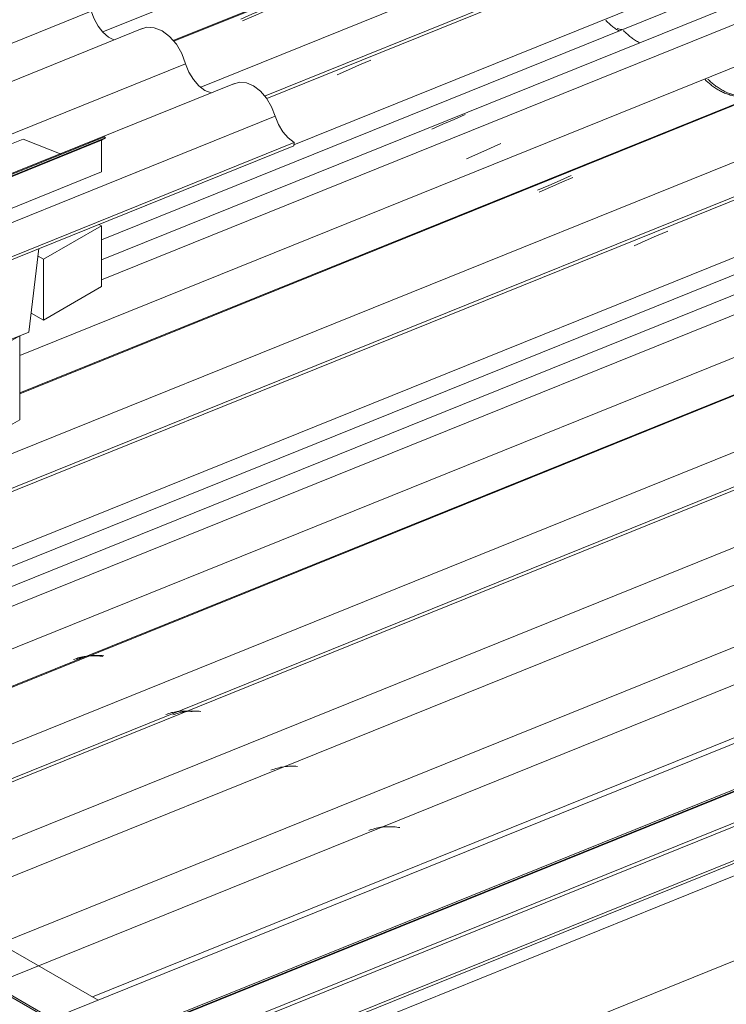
# Model space of a CAD drawing. Header units: metres. Extents: x -16.8 to 29.9, y -11.9 to 37.1.
# Tile 198 of 202: x -4.5 to -3.6, y 25.1 to 26.4. Entities that reach past the tile are written whole.
import ezdxf

# ---------------------------------------------------------------- set-up
doc = ezdxf.new("R2010")
doc.units = ezdxf.units.M
for name, color, linetype, lineweight in [('A-GLAZ-CWMG', 7, 'Continuous', 5), ('A-ROOF', 7, 'Continuous', 5), ('A-ROOF-OTLN', 7, 'Continuous', 5), ('A-WALL', 7, 'Continuous', 5)]:
    doc.layers.add(name, color=color, linetype=linetype, lineweight=lineweight)

# ---------------------------------------------------------------- blocks, each defined once
blk = doc.blocks.new('FP_141-EXPLODE')
at = {"layer": 'A-GLAZ-CWMG'}
blk.add_line((-2.5627, 25.9435), (-4.5611, 25.1358), dxfattribs=at)
at = {"layer": 'A-GLAZ-CWMG', "color": 9, "true_color": 0xc0c0c0}
for p, q in [((-4.0568, 25.3421), (-4.0587, 25.3414)), ((-4.0548, 25.3428), (-4.0568, 25.3421)), ((-4.0528, 25.3434), (-4.0548, 25.3428)), ((-4.0508, 25.344), (-4.0528, 25.3434)), ((-4.0487, 25.3445), (-4.0508, 25.344)), ((-4.0467, 25.345), (-4.0487, 25.3445)), ((-4.0446, 25.3453), (-4.0467, 25.345)), ((-4.0425, 25.3457), (-4.0446, 25.3453)), ((-4.0405, 25.346), (-4.0425, 25.3457)), ((-4.0384, 25.3462), (-4.0405, 25.346)), ((-4.0362, 25.3463), (-4.0384, 25.3462)), ((-4.0341, 25.3464), (-4.0362, 25.3463)), ((-4.032, 25.3465), (-4.0341, 25.3464)), ((-4.0299, 25.3465), (-4.032, 25.3465)), ((-4.0277, 25.3464), (-4.0299, 25.3465)), ((-4.0256, 25.3463), (-4.0277, 25.3464)), ((-4.0235, 25.3461), (-4.0256, 25.3463)), ((-4.0213, 25.3459), (-4.0235, 25.3461)), ((-4.0192, 25.3456), (-4.0213, 25.3459)), ((-4.0171, 25.3452), (-4.0192, 25.3456))]:
    blk.add_line(p, q, dxfattribs=at)
blk = doc.blocks.new('FP_143-EXPLODE')
at = {"layer": 'A-GLAZ-CWMG'}
blk.add_line((-2.6955, 26.0238), (-4.6996, 25.2139), dxfattribs=at)
at = {"layer": 'A-GLAZ-CWMG', "color": 9, "true_color": 0xc0c0c0}
for p, q in [((-4.1747, 25.4265), (-4.1769, 25.4261)), ((-4.1724, 25.4268), (-4.1747, 25.4265)), ((-4.1702, 25.4271), (-4.1724, 25.4268)), ((-4.1679, 25.4274), (-4.1702, 25.4271)), ((-4.1656, 25.4275), (-4.1679, 25.4274)), ((-4.1633, 25.4276), (-4.1656, 25.4275)), ((-4.161, 25.4277), (-4.1633, 25.4276)), ((-4.1587, 25.4276), (-4.161, 25.4277)), ((-4.1564, 25.4276), (-4.1587, 25.4276)), ((-4.1541, 25.4274), (-4.1564, 25.4276)), ((-4.1878, 25.4231), (-4.1899, 25.4223)), ((-4.1857, 25.4238), (-4.1878, 25.4231)), ((-4.1835, 25.4245), (-4.1857, 25.4238)), ((-4.1813, 25.4251), (-4.1835, 25.4245)), ((-4.1791, 25.4256), (-4.1813, 25.4251)), ((-4.1769, 25.4261), (-4.1791, 25.4256))]:
    blk.add_line(p, q, dxfattribs=at)
blk = doc.blocks.new('FP_145-EXPLODE')
at = {"layer": 'A-GLAZ-CWMG'}
blk.add_line((-2.8266, 26.0979), (-4.829, 25.2886), dxfattribs=at)
at = {"layer": 'A-GLAZ-CWMG', "color": 9, "true_color": 0xc0c0c0}
for p, q in [((-4.3193, 25.4971), (-4.3214, 25.4963)), ((-4.3172, 25.4978), (-4.3193, 25.4971)), ((-4.315, 25.4984), (-4.3172, 25.4978)), ((-4.3129, 25.499), (-4.315, 25.4984)), ((-4.3107, 25.4996), (-4.3129, 25.499)), ((-4.3086, 25.5), (-4.3107, 25.4996)), ((-4.3064, 25.5004), (-4.3086, 25.5)), ((-4.3041, 25.5008), (-4.3064, 25.5004)), ((-4.3019, 25.501), (-4.3041, 25.5008)), ((-4.2997, 25.5013), (-4.3019, 25.501)), ((-4.2974, 25.5014), (-4.2997, 25.5013)), ((-4.2952, 25.5015), (-4.2974, 25.5014)), ((-4.2929, 25.5015), (-4.2952, 25.5015)), ((-4.2907, 25.5015), (-4.2929, 25.5015)), ((-4.2884, 25.5014), (-4.2907, 25.5015)), ((-4.2861, 25.5013), (-4.2884, 25.5014)), ((-4.2839, 25.5011), (-4.2861, 25.5013))]:
    blk.add_line(p, q, dxfattribs=at)
blk = doc.blocks.new('FP_147-EXPLODE')
at = {"layer": 'A-GLAZ-CWMG'}
blk.add_line((-2.9561, 26.1725), (-4.9583, 25.3633), dxfattribs=at)
at = {"layer": 'A-GLAZ-CWMG', "color": 9, "true_color": 0xc0c0c0}
for p, q in [((-4.4486, 25.5717), (-4.4506, 25.571)), ((-4.4465, 25.5724), (-4.4486, 25.5717)), ((-4.4444, 25.5731), (-4.4465, 25.5724)), ((-4.4423, 25.5737), (-4.4444, 25.5731)), ((-4.4401, 25.5742), (-4.4423, 25.5737)), ((-4.438, 25.5746), (-4.4401, 25.5742)), ((-4.4358, 25.575), (-4.438, 25.5746)), ((-4.4336, 25.5754), (-4.4358, 25.575)), ((-4.4314, 25.5757), (-4.4336, 25.5754)), ((-4.4292, 25.5759), (-4.4314, 25.5757)), ((-4.427, 25.576), (-4.4292, 25.5759)), ((-4.4248, 25.5761), (-4.427, 25.576)), ((-4.4226, 25.5762), (-4.4248, 25.5761)), ((-4.4203, 25.5761), (-4.4226, 25.5762)), ((-4.4181, 25.576), (-4.4203, 25.5761)), ((-4.4159, 25.5759), (-4.4181, 25.576)), ((-4.4136, 25.5757), (-4.4159, 25.5759))]:
    blk.add_line(p, q, dxfattribs=at)
blk = doc.blocks.new('FP_149-EXPLODE')
at = {"layer": 'A-GLAZ-CWMG'}
blk.add_line((-3.0705, 26.2346), (-5.007, 25.452), dxfattribs=at)
blk = doc.blocks.new('Rectangular Mullion - Telha Fibrocimento - Ondulada-1868137-EXPLODE')
at = {"layer": 'A-GLAZ-CWMG', "true_color": 0xc0c0c0}
h = blk.add_hatch(dxfattribs=at)
h.set_pattern_fill('FP_17', color=9, style=0, pattern_type=2)
h.set_pattern_definition([(30, (-8.242, 7.884), (1.149291, 0.9953697), [0.05475, -0.94072, 0.05475, -0.94072, -5.309]), (30, (-8.242, 7.884), (1.149291, 0.9953697), [-1.991, 0.05475, -1.936, 0.05475, -0.94072, -2.323]), (30, (-8.242, 7.884), (1.149291, 0.9953697), [-4.977, 0.05475, -0.6089, 0.05475, -1.604]), (125.104, (-7.811, 8.299), (-0.823609, 0.5080535), [0.04123, -0.70835, 0.04123, -0.70835, -3.998]), (125.104, (-7.811, 8.299), (-0.823609, 0.5080535), [-1.499, 0.04123, -1.458, 0.04123, -0.70835, -1.749]), (125.104, (-7.811, 8.299), (-0.823609, 0.5080535), [-3.748, 0.04123, -0.45849, 0.04123, -1.208]), (248.794, (-7.667, 9.046), (-0.3260132, -1.5039096), [0.06554, -1.126, 0.06554, -1.126, -6.356]), (248.794, (-7.667, 9.046), (-0.3260132, -1.5039096), [-2.383, 0.06554, -2.318, 0.06554, -1.126, -2.781]), (248.794, (-7.667, 9.046), (-0.3260132, -1.5039096), [-5.958, 0.06554, -0.7289, 0.06554, -1.921])])
h.paths.add_polyline_path([(-4.417, 24.9547), (-2.3593, 25.7863), (-2.3588, 25.7907), (-4.4165, 24.9591)])
at = {"layer": 'A-GLAZ-CWMG'}
for p, q in [((-3.1359, 26.2618), (-5.0616, 25.4835)), ((-3.024, 26.1961), (-4.9487, 25.4183)), ((-2.8947, 26.1213), (-4.8192, 25.3435)), ((-2.7647, 26.046), (-4.6889, 25.2683)), ((-2.6307, 25.9667), (-4.5529, 25.1898)), ((-2.5044, 25.8961), (-4.429, 25.1182)), ((-2.3843, 25.8259), (-4.442, 24.9943)), ((-2.3593, 25.7863), (-4.417, 24.9547)), ((-2.3588, 25.7907), (-4.4165, 24.9591))]:
    blk.add_line(p, q, dxfattribs=at)
for name in ['FP_149-EXPLODE', 'FP_147-EXPLODE', 'FP_145-EXPLODE', 'FP_143-EXPLODE', 'FP_141-EXPLODE']:
    blk.add_blockref(name, (0, 0), dxfattribs=at)
blk = doc.blocks.new('Rectangular Mullion - Telha Fibrocimento - Ondulada-1910064-EXPLODE')
blk.add_blockref('Rectangular Mullion - Telha Fibrocimento - Ondulada-1868137-EXPLODE', (0, 0))
blk = doc.blocks.new('FP_159-EXPLODE')
at = {"layer": 'A-GLAZ-CWMG'}
blk.add_line((-2.8355, 26.0987), (-4.7718, 25.3162), dxfattribs=at)
at = {"layer": 'A-GLAZ-CWMG', "color": 9, "true_color": 0xc0c0c0}
for p, q in [((-4.3288, 25.4976), (-4.3307, 25.4969)), ((-4.327, 25.4982), (-4.3288, 25.4976)), ((-4.3251, 25.4988), (-4.327, 25.4982)), ((-4.3232, 25.4994), (-4.3251, 25.4988)), ((-4.3213, 25.4998), (-4.3232, 25.4994)), ((-4.3193, 25.5002), (-4.3213, 25.4998)), ((-4.3174, 25.5006), (-4.3193, 25.5002)), ((-4.3154, 25.5009), (-4.3174, 25.5006)), ((-4.3134, 25.5011), (-4.3154, 25.5009)), ((-4.3114, 25.5013), (-4.3134, 25.5011)), ((-4.3094, 25.5015), (-4.3114, 25.5013)), ((-4.3074, 25.5016), (-4.3094, 25.5015)), ((-4.3054, 25.5016), (-4.3074, 25.5016)), ((-4.3034, 25.5016), (-4.3054, 25.5016)), ((-4.3014, 25.5015), (-4.3034, 25.5016)), ((-4.2994, 25.5013), (-4.3014, 25.5015)), ((-4.2974, 25.5011), (-4.2994, 25.5013)), ((-4.2953, 25.5009), (-4.2974, 25.5011))]:
    blk.add_line(p, q, dxfattribs=at)
blk = doc.blocks.new('FP_161-EXPLODE')
at = {"layer": 'A-GLAZ-CWMG'}
blk.add_line((-2.9592, 26.1724), (-4.9595, 25.364), dxfattribs=at)
at = {"layer": 'A-GLAZ-CWMG', "color": 9, "true_color": 0xc0c0c0}
for p, q in [((-4.4505, 25.572), (-4.4525, 25.5713)), ((-4.4485, 25.5727), (-4.4505, 25.572)), ((-4.4465, 25.5732), (-4.4485, 25.5727)), ((-4.4445, 25.5737), (-4.4465, 25.5732)), ((-4.4424, 25.5742), (-4.4445, 25.5737)), ((-4.4403, 25.5746), (-4.4424, 25.5742)), ((-4.4383, 25.5749), (-4.4403, 25.5746)), ((-4.4362, 25.5752), (-4.4383, 25.5749)), ((-4.4341, 25.5754), (-4.4362, 25.5752)), ((-4.432, 25.5756), (-4.4341, 25.5754)), ((-4.4299, 25.5757), (-4.432, 25.5756)), ((-4.4277, 25.5757), (-4.4299, 25.5757)), ((-4.4256, 25.5757), (-4.4277, 25.5757)), ((-4.4235, 25.5756), (-4.4256, 25.5757)), ((-4.4213, 25.5755), (-4.4235, 25.5756)), ((-4.4192, 25.5753), (-4.4213, 25.5755)), ((-4.4171, 25.5751), (-4.4192, 25.5753)), ((-4.4149, 25.5748), (-4.4171, 25.5751)), ((-4.4525, 25.5713), (-4.4544, 25.5706))]:
    blk.add_line(p, q, dxfattribs=at)
blk = doc.blocks.new('FP_163-EXPLODE')
at = {"layer": 'A-GLAZ-CWMG'}
blk.add_line((-3.092, 26.2527), (-5.096, 25.4428), dxfattribs=at)
blk = doc.blocks.new('FP_165-EXPLODE')
at = {"layer": 'A-GLAZ-CWMG'}
blk.add_line((-3.2231, 26.3268), (-5.2255, 25.5175), dxfattribs=at)
at = {"layer": 'A-GLAZ-CWMG', "color": 9, "true_color": 0xc0c0c0}
for p, q in [((-3.6734, 26.1385), (-3.6584, 26.145)), ((-3.7033, 26.1254), (-3.6884, 26.132)), ((-3.6884, 26.132), (-3.6734, 26.1385))]:
    blk.add_line(p, q, dxfattribs=at)
blk = doc.blocks.new('FP_167-EXPLODE')
at = {"layer": 'A-GLAZ-CWMG'}
blk.add_line((-3.3526, 26.4014), (-4.5264, 25.927), dxfattribs=at)
at = {"layer": 'A-GLAZ-CWMG', "color": 9, "true_color": 0xc0c0c0}
for p, q in [((-3.8026, 26.213), (-3.7877, 26.2195)), ((-3.8326, 26.1999), (-3.8176, 26.2064)), ((-3.8176, 26.2064), (-3.8026, 26.213))]:
    blk.add_line(p, q, dxfattribs=at)
blk = doc.blocks.new('FP_168-EXPLODE')
at = {"layer": 'A-GLAZ-CWMG', "color": 9, "true_color": 0xc0c0c0}
for p, q in [((-3.6035, 26.3478), (-3.6045, 26.3489)), ((-3.6025, 26.3468), (-3.6035, 26.3478)), ((-3.6015, 26.3458), (-3.6025, 26.3468)), ((-3.6004, 26.3448), (-3.6015, 26.3458)), ((-3.5993, 26.3439), (-3.6004, 26.3448)), ((-3.5982, 26.3429), (-3.5993, 26.3439)), ((-3.5971, 26.3419), (-3.5982, 26.3429)), ((-3.5959, 26.341), (-3.5971, 26.3419)), ((-3.5947, 26.3401), (-3.5959, 26.341)), ((-3.5935, 26.3391), (-3.5947, 26.3401)), ((-3.5922, 26.3383), (-3.5935, 26.3391)), ((-3.5909, 26.3374), (-3.5922, 26.3383)), ((-3.5896, 26.3365), (-3.5909, 26.3374)), ((-3.5883, 26.3357), (-3.5896, 26.3365)), ((-3.5869, 26.3349), (-3.5883, 26.3357)), ((-3.5856, 26.3341), (-3.5869, 26.3349)), ((-3.5842, 26.3334), (-3.5856, 26.3341)), ((-3.5828, 26.3326), (-3.5842, 26.3334)), ((-3.5813, 26.3319), (-3.5828, 26.3326)), ((-3.5799, 26.3313), (-3.5813, 26.3319)), ((-3.5784, 26.3306), (-3.5799, 26.3313)), ((-3.577, 26.33), (-3.5784, 26.3306)), ((-3.5755, 26.3295), (-3.577, 26.33)), ((-3.574, 26.329), (-3.5755, 26.3295)), ((-3.5724, 26.3285), (-3.574, 26.329)), ((-3.5709, 26.328), (-3.5724, 26.3285)), ((-3.5694, 26.3276), (-3.5709, 26.328)), ((-3.5678, 26.3272), (-3.5694, 26.3276)), ((-3.5663, 26.3269), (-3.5678, 26.3272)), ((-3.5647, 26.3266), (-3.5663, 26.3269)), ((-3.5632, 26.3263), (-3.5647, 26.3266)), ((-3.5616, 26.3261), (-3.5632, 26.3263)), ((-3.56, 26.3259), (-3.5616, 26.3261))]:
    blk.add_line(p, q, dxfattribs=at)
blk = doc.blocks.new('FP_169-EXPLODE')
at = {"layer": 'A-GLAZ-CWMG'}
blk.add_line((-3.467, 26.4635), (-4.4169, 26.0796), dxfattribs=at)
at = {"layer": 'A-GLAZ-CWMG', "color": 9, "true_color": 0xc0c0c0}
for p, q in [((-3.9049, 26.2522), (-3.8819, 26.2623)), ((-3.928, 26.2421), (-3.9049, 26.2522))]:
    blk.add_line(p, q, dxfattribs=at)
blk = doc.blocks.new('FP_170-EXPLODE')
at = {"layer": 'A-GLAZ-CWMG', "color": 9, "true_color": 0xc0c0c0}
for p, q in [((-3.7165, 26.4129), (-3.7175, 26.4139)), ((-3.7155, 26.4119), (-3.7165, 26.4129)), ((-3.7145, 26.4109), (-3.7155, 26.4119)), ((-3.7135, 26.4099), (-3.7145, 26.4109)), ((-3.7124, 26.4089), (-3.7135, 26.4099)), ((-3.7113, 26.408), (-3.7124, 26.4089)), ((-3.7102, 26.407), (-3.7113, 26.408)), ((-3.709, 26.406), (-3.7102, 26.407)), ((-3.7078, 26.4051), (-3.709, 26.406)), ((-3.7066, 26.4042), (-3.7078, 26.4051)), ((-3.7054, 26.4033), (-3.7066, 26.4042)), ((-3.7041, 26.4024), (-3.7054, 26.4033)), ((-3.7029, 26.4015), (-3.7041, 26.4024)), ((-3.7015, 26.4007), (-3.7029, 26.4015)), ((-3.7002, 26.3999), (-3.7015, 26.4007)), ((-3.6989, 26.3991), (-3.7002, 26.3999)), ((-3.6975, 26.3983), (-3.6989, 26.3991)), ((-3.6961, 26.3976), (-3.6975, 26.3983))]:
    blk.add_line(p, q, dxfattribs=at)
blk = doc.blocks.new('Rectangular Mullion - Telha Fibrocimento - Ondulada-V154-EXPLODE')
at = {"layer": 'A-GLAZ-CWMG'}
for p, q in [((-3.5324, 26.4907), (-4.4169, 26.1332)), ((-3.4205, 26.425), (-4.5264, 25.9781)), ((-3.2912, 26.3502), (-5.2135, 25.5733)), ((-3.1612, 26.2749), (-5.0854, 25.4973))]:
    blk.add_line(p, q, dxfattribs=at)
for name in ['FP_169-EXPLODE', 'FP_170-EXPLODE', 'FP_167-EXPLODE', 'FP_168-EXPLODE', 'FP_165-EXPLODE', 'FP_163-EXPLODE', 'FP_161-EXPLODE', 'FP_159-EXPLODE']:
    blk.add_blockref(name, (0, 0), dxfattribs=at)
blk = doc.blocks.new('Rectangular Mullion - Telha Fibrocimento - Ondulada-1910065-EXPLODE')
blk.add_blockref('Rectangular Mullion - Telha Fibrocimento - Ondulada-V154-EXPLODE', (0, 0))
blk = doc.blocks.new('FP_177-EXPLODE')
at = {"layer": 'A-GLAZ-CWMG'}
blk.add_line((-3.232, 26.3276), (-5.1682, 25.5451), dxfattribs=at)
blk = doc.blocks.new('FP_179-EXPLODE')
at = {"layer": 'A-GLAZ-CWMG'}
blk.add_line((-3.3556, 26.4013), (-4.5264, 25.9281), dxfattribs=at)
at = {"layer": 'A-GLAZ-CWMG', "color": 9, "true_color": 0xc0c0c0}
for p, q in [((-3.8155, 26.2038), (-3.8004, 26.2105)), ((-3.8004, 26.2105), (-3.7854, 26.2171)), ((-3.8305, 26.1972), (-3.8155, 26.2038))]:
    blk.add_line(p, q, dxfattribs=at)
blk = doc.blocks.new('FP_180-EXPLODE')
at = {"layer": 'A-GLAZ-CWMG', "color": 9, "true_color": 0xc0c0c0}
for p, q in [((-3.6072, 26.3472), (-3.6081, 26.3482)), ((-3.6062, 26.3462), (-3.6072, 26.3472)), ((-3.6051, 26.3452), (-3.6062, 26.3462)), ((-3.6041, 26.3443), (-3.6051, 26.3452)), ((-3.603, 26.3433), (-3.6041, 26.3443)), ((-3.6018, 26.3423), (-3.603, 26.3433)), ((-3.6007, 26.3414), (-3.6018, 26.3423)), ((-3.5995, 26.3404), (-3.6007, 26.3414)), ((-3.5983, 26.3395), (-3.5995, 26.3404)), ((-3.5971, 26.3386), (-3.5983, 26.3395)), ((-3.5958, 26.3377), (-3.5971, 26.3386)), ((-3.5945, 26.3368), (-3.5958, 26.3377)), ((-3.5932, 26.336), (-3.5945, 26.3368)), ((-3.5919, 26.3352), (-3.5932, 26.336)), ((-3.5906, 26.3344), (-3.5919, 26.3352)), ((-3.5892, 26.3336), (-3.5906, 26.3344)), ((-3.5878, 26.3328), (-3.5892, 26.3336)), ((-3.5864, 26.3321), (-3.5878, 26.3328)), ((-3.585, 26.3314), (-3.5864, 26.3321)), ((-3.5835, 26.3308), (-3.585, 26.3314)), ((-3.5821, 26.3301), (-3.5835, 26.3308)), ((-3.5806, 26.3295), (-3.5821, 26.3301)), ((-3.5791, 26.329), (-3.5806, 26.3295)), ((-3.5776, 26.3285), (-3.5791, 26.329)), ((-3.5761, 26.328), (-3.5776, 26.3285)), ((-3.5746, 26.3275), (-3.5761, 26.328)), ((-3.573, 26.3271), (-3.5746, 26.3275)), ((-3.5715, 26.3267), (-3.573, 26.3271)), ((-3.57, 26.3264), (-3.5715, 26.3267)), ((-3.5684, 26.3261), (-3.57, 26.3264)), ((-3.5669, 26.3258), (-3.5684, 26.3261)), ((-3.5653, 26.3256), (-3.5669, 26.3258)), ((-3.5637, 26.3254), (-3.5653, 26.3256)), ((-3.5622, 26.3253), (-3.5637, 26.3254))]:
    blk.add_line(p, q, dxfattribs=at)
blk = doc.blocks.new('FP_181-EXPLODE')
at = {"layer": 'A-GLAZ-CWMG'}
blk.add_line((-3.4885, 26.4816), (-4.4169, 26.1064), dxfattribs=at)
at = {"layer": 'A-GLAZ-CWMG', "color": 9, "true_color": 0xc0c0c0}
for p, q in [((-3.9446, 26.2947), (-3.9297, 26.3012)), ((-3.9745, 26.2819), (-3.9596, 26.2883)), ((-3.9596, 26.2883), (-3.9446, 26.2947))]:
    blk.add_line(p, q, dxfattribs=at)
blk = doc.blocks.new('FP_182-EXPLODE')
at = {"layer": 'A-GLAZ-CWMG', "color": 9, "true_color": 0xc0c0c0}
for p, q in [((-3.7404, 26.4267), (-3.7413, 26.4277)), ((-3.7394, 26.4257), (-3.7404, 26.4267)), ((-3.7384, 26.4247), (-3.7394, 26.4257)), ((-3.7373, 26.4238), (-3.7384, 26.4247)), ((-3.7363, 26.4228), (-3.7373, 26.4238)), ((-3.7352, 26.4218), (-3.7363, 26.4228)), ((-3.7341, 26.4209), (-3.7352, 26.4218)), ((-3.7329, 26.42), (-3.7341, 26.4209)), ((-3.7318, 26.419), (-3.7329, 26.42)), ((-3.7306, 26.4181), (-3.7318, 26.419)), ((-3.7293, 26.4173), (-3.7306, 26.4181)), ((-3.7281, 26.4164), (-3.7293, 26.4173)), ((-3.7268, 26.4155), (-3.7281, 26.4164)), ((-3.7255, 26.4147), (-3.7268, 26.4155)), ((-3.7242, 26.4139), (-3.7255, 26.4147)), ((-3.7229, 26.4131), (-3.7242, 26.4139))]:
    blk.add_line(p, q, dxfattribs=at)
blk = doc.blocks.new('FP_183-EXPLODE')
at = {"layer": 'A-GLAZ-CWMG'}
blk.add_line((-3.6195, 26.5557), (-4.1956, 26.3229), dxfattribs=at)
at = {"layer": 'A-GLAZ-CWMG', "color": 9, "true_color": 0xc0c0c0}
for p, q in [((-4.0862, 26.3613), (-4.0712, 26.3678)), ((-4.0712, 26.3678), (-4.0562, 26.3743)), ((-4.1011, 26.3548), (-4.0862, 26.3613))]:
    blk.add_line(p, q, dxfattribs=at)
blk = doc.blocks.new('FP_185-EXPLODE')
at = {"layer": 'A-GLAZ-CWMG'}
blk.add_line((-3.7491, 26.6303), (-4.3201, 26.3995), dxfattribs=at)
at = {"layer": 'A-GLAZ-CWMG', "color": 9, "true_color": 0xc0c0c0}
for p, q in [((-4.2004, 26.4423), (-4.1854, 26.4488)), ((-4.2304, 26.4292), (-4.2154, 26.4358)), ((-4.2154, 26.4358), (-4.2004, 26.4423))]:
    blk.add_line(p, q, dxfattribs=at)
blk = doc.blocks.new('Rectangular Mullion - Telha Fibrocimento - Ondulada-V173-EXPLODE')
at = {"layer": 'A-GLAZ-CWMG'}
for p, q in [((-3.817, 26.6539), (-4.4153, 26.4121)), ((-3.6877, 26.5791), (-4.284, 26.3381)), ((-3.5577, 26.5038), (-4.159, 26.2608))]:
    blk.add_line(p, q, dxfattribs=at)
for name in ['FP_185-EXPLODE', 'FP_183-EXPLODE', 'FP_181-EXPLODE', 'FP_182-EXPLODE', 'FP_179-EXPLODE', 'FP_180-EXPLODE', 'FP_177-EXPLODE']:
    blk.add_blockref(name, (0, 0), dxfattribs=at)
blk = doc.blocks.new('Rectangular Mullion - Telha Fibrocimento - Ondulada-1910066-EXPLODE')
blk.add_blockref('Rectangular Mullion - Telha Fibrocimento - Ondulada-V173-EXPLODE', (0, 0))
blk = doc.blocks.new('FP_196-EXPLODE')
at = {"layer": 'A-GLAZ-CWMG', "color": 9, "true_color": 0xc0c0c0}
for p, q in [((-3.7245, 26.4162), (-3.726, 26.4167)), ((-3.723, 26.4159), (-3.7245, 26.4162)), ((-3.7214, 26.4155), (-3.723, 26.4159)), ((-3.7199, 26.4152), (-3.7214, 26.4155))]:
    blk.add_line(p, q, dxfattribs=at)
blk = doc.blocks.new('FP_197-EXPLODE')
at = {"layer": 'A-GLAZ-CWMG'}
blk.add_line((-3.6285, 26.5565), (-4.1983, 26.3262), dxfattribs=at)
blk = doc.blocks.new('FP_199-EXPLODE')
at = {"layer": 'A-GLAZ-CWMG'}
blk.add_line((-3.7521, 26.6302), (-4.3208, 26.4004), dxfattribs=at)
at = {"layer": 'A-GLAZ-CWMG', "color": 9, "true_color": 0xc0c0c0}
for p, q in [((-4.1981, 26.44), (-4.1831, 26.4466)), ((-4.2282, 26.4268), (-4.2132, 26.4334)), ((-4.2132, 26.4334), (-4.1981, 26.44))]:
    blk.add_line(p, q, dxfattribs=at)
blk = doc.blocks.new('Rectangular Mullion - Telha Fibrocimento - Ondulada-V192-EXPLODE')
at = {"layer": 'A-GLAZ-CWMG'}
for name in ['FP_199-EXPLODE', 'FP_197-EXPLODE', 'FP_196-EXPLODE']:
    blk.add_blockref(name, (0, 0), dxfattribs=at)
blk = doc.blocks.new('Rectangular Mullion - Telha Fibrocimento - Ondulada-1910067-EXPLODE')
blk.add_blockref('Rectangular Mullion - Telha Fibrocimento - Ondulada-V192-EXPLODE', (0, 0))
blk = doc.blocks.new('LONGARINA_STEEL_FRAME - LONGARINA_STEEL_FRAME-1917798-EXPLODE')
at = {"layer": 'A-ROOF'}
for p, q in [((-4.5007, 26.1216), (-4.5142, 26.0096)), ((-4.5142, 26.0096), (-5.6526, 25.5495)), ((-4.5264, 26.0046), (-4.5512, 25.9903)), ((-4.5264, 25.892), (-4.5264, 26.0046)), ((-4.5512, 25.8777), (-4.5264, 25.892)), ((-4.3937, 24.9474), (-2.6259, 25.6618)), ((-2.6404, 25.542), (-4.4081, 24.8276))]:
    blk.add_line(p, q, dxfattribs=at)
blk = doc.blocks.new('LONGARINA_STEEL_FRAME - LONGARINA_STEEL_FRAME-1917800-EXPLODE')
blk.add_blockref('LONGARINA_STEEL_FRAME - LONGARINA_STEEL_FRAME-1917798-EXPLODE', (0, 0))
blk = doc.blocks.new('FP_252-EXPLODE')
at = {"layer": 'A-GLAZ-CWMG'}
blk.add_line((-4.2389, 26.343), (-5.6063, 25.7904), dxfattribs=at)
blk = doc.blocks.new('FP_254-EXPLODE')
at = {"layer": 'A-GLAZ-CWMG'}
blk.add_line((-4.3625, 26.4167), (-5.7323, 25.8632), dxfattribs=at)
blk = doc.blocks.new('Rectangular Mullion - Telha Fibrocimento - Ondulada-1909027-EXPLODE')
at = {"layer": 'A-GLAZ-CWMG'}
for p, q in [((-4.4305, 26.44), (-5.7839, 25.893)), ((-4.3042, 26.3693), (-5.66, 25.8214)), ((-4.1842, 26.2992), (-5.6796, 25.6948)), ((-4.1592, 26.2596), (-5.6546, 25.6552)), ((-4.1586, 26.2639), (-5.6541, 25.6595)), ((-4.1586, 26.2639), (-4.1592, 26.2596))]:
    blk.add_line(p, q, dxfattribs=at)
for points in [[(-4.4305, 26.44, 0), (-4.4268, 26.4296, 0), (-4.4215, 26.42, 0), (-4.415, 26.4117, 0), (-4.4076, 26.4053, 0), (-4.4002, 26.4013, 0)], [(-4.3653, 26.4154, 0), (-4.3562, 26.4184, 0), (-4.3461, 26.4177, 0), (-4.3356, 26.4134, 0), (-4.3256, 26.4058, 0), (-4.3166, 26.3955, 0), (-4.3093, 26.383, 0), (-4.3042, 26.3693, 0)], [(-4.3042, 26.3693, 0), (-4.2999, 26.3583, 0), (-4.2938, 26.3483, 0), (-4.2865, 26.3399, 0), (-4.2783, 26.3338, 0), (-4.27, 26.3303, 0)], [(-4.2406, 26.3422, 0), (-4.2321, 26.3446, 0), (-4.2227, 26.3438, 0), (-4.2132, 26.3397, 0), (-4.2039, 26.3327, 0), (-4.1957, 26.3231, 0), (-4.189, 26.3117, 0), (-4.1842, 26.2992, 0)], [(-4.1842, 26.2992, 0), (-4.1799, 26.2882, 0), (-4.174, 26.2783, 0), (-4.1667, 26.27, 0), (-4.1586, 26.2639, 0)]]:
    blk.add_polyline3d(points, dxfattribs=at)
for name in ['FP_254-EXPLODE', 'FP_252-EXPLODE']:
    blk.add_blockref(name, (0, 0), dxfattribs=at)
blk = doc.blocks.new('Rectangular Mullion - Telha Fibrocimento - Ondulada-1920359-EXPLODE')
blk.add_blockref('Rectangular Mullion - Telha Fibrocimento - Ondulada-1909027-EXPLODE', (0, 0))
blk = doc.blocks.new('Parede básica _ TIJOLO_COMUM_FECHAMENTO - ___-1920745-EXPLODE')
at = {"layer": 'A-WALL'}
for p, q in [((-4.4202, 26.1541), (-4.4169, 26.1522)), ((-4.4169, 26.1522), (-4.4947, 26.1073)), ((-4.4169, 26.1522), (-4.4169, 26.0706)), ((-4.4947, 26.1073), (-4.5019, 26.1115)), ((-4.4947, 26.0257), (-4.4947, 26.1073)), ((-4.4169, 26.0706), (-4.4947, 26.0257)), ((-4.5111, 26.0351), (-4.4947, 26.0257))]:
    blk.add_line(p, q, dxfattribs=at)
blk = doc.blocks.new('Borda - ___-1920899-EXPLODE')
at = {"layer": 'A-ROOF-OTLN'}
for p, q in [((-4.4127, 26.2716), (-5.6473, 25.7726)), ((-4.4127, 26.2716), (-4.4117, 26.2699)), ((-5.6522, 25.7676), (-4.4167, 26.2669)), ((-4.5218, 26.2685), (-5.6468, 25.8138)), ((-4.4117, 26.2699), (-5.6464, 25.7708)), ((-4.5218, 26.2685), (-4.471, 26.248)), ((-4.4117, 26.2699), (-4.4167, 26.2669)), ((-4.4167, 26.2669), (-4.4167, 26.2245)), ((-5.6575, 25.723), (-4.4167, 26.2245))]:
    blk.add_line(p, q, dxfattribs=at)
blk = doc.blocks.new('Borda - ___-1956503-EXPLODE')
at = {"layer": 'A-ROOF-OTLN'}
for p, q in [((-4.4215, 25.1139), (-5.3722, 25.6628)), ((-4.4208, 25.053), (-5.4339, 25.6379)), ((-4.4218, 25.0512), (-5.4363, 25.6369))]:
    blk.add_line(p, q, dxfattribs=at)
blk = doc.blocks.new('Borda - ___-1956505-EXPLODE')
at = {"layer": 'A-ROOF-OTLN'}
for p, q in [((-2.7147, 25.8037), (-4.4832, 25.089)), ((-2.6041, 25.7865), (-4.4143, 25.0549)), ((-2.6031, 25.7847), (-4.4133, 25.0531)), ((-4.4183, 25.0502), (-2.6081, 25.7818)), ((-2.6081, 25.7405), (-4.4155, 25.01))]:
    blk.add_line(p, q, dxfattribs=at)

msp = doc.modelspace()

# ---------------------------------------------------------------- block references
at = {"layer": 'A-GLAZ-CWMG'}
for name in ['Rectangular Mullion - Telha Fibrocimento - Ondulada-1910067-EXPLODE', 'Rectangular Mullion - Telha Fibrocimento - Ondulada-1920359-EXPLODE', 'Rectangular Mullion - Telha Fibrocimento - Ondulada-1910066-EXPLODE', 'Rectangular Mullion - Telha Fibrocimento - Ondulada-1910065-EXPLODE', 'Rectangular Mullion - Telha Fibrocimento - Ondulada-1910064-EXPLODE']:
    msp.add_blockref(name, (0, 0), dxfattribs=at)
at = {"layer": 'A-ROOF'}
msp.add_blockref('LONGARINA_STEEL_FRAME - LONGARINA_STEEL_FRAME-1917800-EXPLODE', (0, 0), dxfattribs=at)
at = {"layer": 'A-ROOF-OTLN'}
for name in ['Borda - ___-1956505-EXPLODE', 'Borda - ___-1920899-EXPLODE', 'Borda - ___-1956503-EXPLODE']:
    msp.add_blockref(name, (0, 0), dxfattribs=at)
at = {"layer": 'A-WALL'}
msp.add_blockref('Parede básica _ TIJOLO_COMUM_FECHAMENTO - ___-1920745-EXPLODE', (0, 0), dxfattribs=at)

doc.saveas('drawing.dxf')
